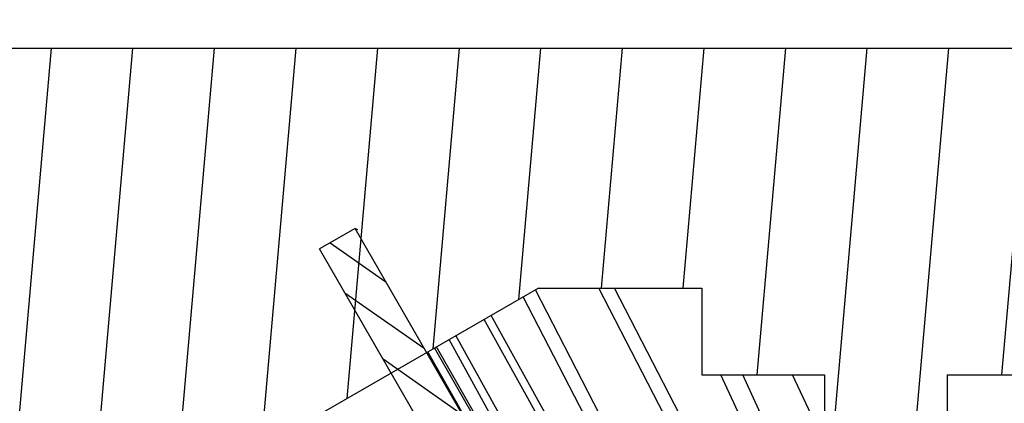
# Model space of a CAD drawing. Header units: millimetres. Extents: x 100 to 219, y 14 to 231.
# Tile 3 of 5: x 110.29 to 122.34, y 210.9 to 215.6. Entities that reach past the tile are written whole.
import ezdxf
from ezdxf.enums import TextEntityAlignment as Align

# ---------------------------------------------------------------- set-up
doc = ezdxf.new("R2010")
doc.units = ezdxf.units.MM
doc.header["$LTSCALE"] = 23.1
doc.layers.get('0').update_dxf_attribs({"linetype": 'CONTINUOUS'})
doc.layers.add('00_COMPONENTS', color=7, linetype='CONTINUOUS')
doc.layers.add('51__DRAFT_DIMS', color=7, linetype='CONTINUOUS')
doc.styles.get("Standard").update_dxf_attribs({"font": 'simfang.ttf'})
doc.dimstyles.new('DIMSTYLE_3', dxfattribs={"dimtxt": 3, "dimasz": 3, "dimexe": 2.5, "dimexo": 0.5, "dimgap": 0.75, "dimtad": 1, "dimdsep": 46, "dimtxsty": 'STANDARD', "dimblk": '_FILLED', "dimblk1": '_FILLED', "dimblk2": '_FILLED', "dimcen": 0.09, "dimclrt": 3, "dimazin": 2, "dimtp": 0.3, "dimtm": 0.3, "dimtfac": 1, "dimtofl": 0, "dimtmove": 0, "dimatfit": 3, "dimldrblk": '_FILLED', "dimfxl": 1, "dimtolj": 1, "dimarcsym": 0})

# ---------------------------------------------------------------- blocks, each defined once
blk = doc.blocks.new('_FILLED')
at = {"color": 0, "linetype": 'ByBlock'}
blk.add_solid([(0, 0), (-1, 0.1666666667), (-1, -0.1666666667)], dxfattribs=at)
blk = doc.blocks.new('*D3')
at = {"layer": '51__DRAFT_DIMS', "color": 4}
for p, q in [((103.4367195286, 215.2521218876), (103.4367195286, 228.9507555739)), ((183.4367195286, 215.2521218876), (183.4367195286, 228.9507555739)), ((103.4367195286, 226.4507555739), (143.4367195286, 226.4507555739)), ((183.4367195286, 226.4507555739), (143.4367195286, 226.4507555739))]:
    blk.add_line(p, q, dxfattribs=at)
at = {"layer": '51__DRAFT_DIMS', "color": 4, "xscale": 3, "yscale": 3, "zscale": 3, "rotation": 180}
blk.add_blockref('_FILLED', (103.4367195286, 226.4507555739), dxfattribs=at)
at = {"layer": '51__DRAFT_DIMS', "color": 4, "xscale": 3, "yscale": 3, "zscale": 3}
blk.add_blockref('_FILLED', (183.4367195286, 226.4507555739), dxfattribs=at)
at = {"layer": '51__DRAFT_DIMS', "color": 3}
blk.add_text('80', height=3, dxfattribs=at).set_placement((145.4367195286, 227.2007555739), align=Align.CENTER)

msp = doc.modelspace()

# ---------------------------------------------------------------- hatches: boundary and pattern name
h = msp.add_hatch()
h.set_pattern_fill('DEFAULT__9', color=4, scale=9.2111545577, angle=205, style=0, pattern_type=0)
h.set_pattern_definition([(205, (0, 0), (3.8928021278, -8.3481411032), [])])
edge = h.paths.add_edge_path()
edge.add_line((181.4367195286, 202.2521218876), (180.4367195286, 202.2521218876))
edge.add_line((181.4367195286, 213.2521218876), (181.4367195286, 202.2521218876))
edge.add_line((182.4367195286, 213.2521218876), (181.4367195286, 213.2521218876))
edge.add_line((182.4367195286, 213.2521218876), (182.4367195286, 215.2521218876))
edge.add_line((182.9367195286, 215.2521218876), (182.4367195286, 215.2521218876))
edge.add_line((182.9367195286, 215.2521218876), (183.4367195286, 214.7521218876))
edge.add_line((183.4367195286, 214.7521218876), (183.4367195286, 197.2521218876))
edge.add_line((183.4367195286, 197.2521218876), (179.9367195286, 197.2521218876))
edge.add_line((179.9367195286, 201.3860964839), (179.9367195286, 197.2521218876))
edge.add_line((179.9367195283, 201.3860964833), (180.4367195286, 202.2521218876))
edge = h.paths.add_edge_path()
edge.add_line((106.4367195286, 202.2521218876), (105.4367195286, 202.2521218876))
edge.add_line((106.9367195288, 201.3860964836), (106.4367195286, 202.2521218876))
edge.add_line((106.9367195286, 201.3860964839), (106.9367195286, 197.2521218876))
edge.add_line((106.9367195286, 197.2521218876), (103.4367195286, 197.2521218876))
edge.add_line((103.4367195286, 214.7521218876), (103.4367195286, 197.2521218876))
edge.add_line((103.9367195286, 215.2521218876), (103.4367195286, 214.7521218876))
edge.add_line((104.4367195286, 215.2521218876), (103.9367195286, 215.2521218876))
edge.add_line((104.4367195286, 213.2521218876), (104.4367195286, 215.2521218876))
edge.add_line((105.4367195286, 213.2521218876), (104.4367195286, 213.2521218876))
edge.add_line((105.4367195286, 213.2521218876), (105.4367195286, 202.2521218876))
h = msp.add_hatch()
h.set_pattern_fill('A', color=4, scale=0.9945151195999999, angle=85.00000000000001, style=0, pattern_type=0)
h.set_pattern_definition([(85.00000000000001, (0, 0), (-0.9907306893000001, 0.0866777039), [])])
edge = h.paths.add_edge_path()
edge.add_line((122.4367195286, 215.2521218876), (104.5367195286, 215.2521218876))
edge.add_line((123.4367195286, 214.2521218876), (122.4367195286, 215.2521218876))
edge.add_line((123.4367195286, 214.2521218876), (123.4367195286, 211.2521218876))
edge.add_line((121.6367195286, 211.2521218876), (123.4367195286, 211.2521218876))
edge.add_line((121.6367195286, 211.2521218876), (121.6367195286, 210.2521218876))
edge.add_line((121.6367195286, 210.2521218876), (121.1367195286, 209.7521218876))
edge.add_line((121.1367195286, 209.7521218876), (120.6367195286, 209.7521218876))
edge.add_line((120.6367195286, 209.7521218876), (120.1367195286, 210.2521218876))
edge.add_line((120.1367195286, 211.2521218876), (120.1367195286, 210.2521218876))
edge.add_line((118.6367195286, 211.2521218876), (120.1367195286, 211.2521218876))
edge.add_line((118.6367195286, 212.3142997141), (118.6367195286, 211.2521218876))
edge.add_line((116.6367195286, 212.3142997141), (118.6367195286, 212.3142997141))
edge.add_line((116.6367195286, 212.3142997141), (106.1367195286, 206.2521218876))
edge.add_line((105.6367195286, 206.2521218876), (106.1367195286, 206.2521218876))
edge.add_line((105.6367195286, 213.2521218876), (105.6367195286, 206.2521218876))
edge.add_line((105.6367195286, 213.2521218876), (105.036716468, 213.2521218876))
edge.add_line((105.036716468, 213.2521218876), (104.5367195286, 213.7521188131))
edge.add_line((104.5367195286, 215.2521218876), (104.5367195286, 213.7521188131))
edge = h.paths.add_edge_path()
edge.add_line((182.3367195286, 215.2521218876), (164.4367195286, 215.2521218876))
edge.add_line((182.3367195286, 215.2521218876), (182.3367195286, 213.7521242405))
edge.add_line((181.8367171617, 213.2521218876), (182.3367195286, 213.7521242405))
edge.add_line((181.8367171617, 213.2521218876), (181.2367195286, 213.2521218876))
edge.add_line((181.2367195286, 206.2521218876), (181.2367195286, 213.2521218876))
edge.add_line((180.7367195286, 206.2521218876), (181.2367195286, 206.2521218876))
edge.add_line((170.2367195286, 212.3142997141), (180.7367195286, 206.2521218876))
edge.add_line((168.2367195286, 212.3142997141), (170.2367195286, 212.3142997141))
edge.add_line((168.2367195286, 212.3142997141), (168.2367195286, 211.2521218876))
edge.add_line((166.7367195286, 211.2521218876), (168.2367195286, 211.2521218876))
edge.add_line((166.7367195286, 211.2521218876), (166.7367195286, 210.2521218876))
edge.add_line((166.2367195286, 209.7521218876), (166.7367195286, 210.2521218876))
edge.add_line((166.2367195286, 209.7521218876), (165.7367195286, 209.7521218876))
edge.add_line((165.2367195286, 210.2521218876), (165.7367195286, 209.7521218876))
edge.add_line((165.2367195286, 211.2521218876), (165.2367195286, 210.2521218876))
edge.add_line((163.4367195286, 211.2521218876), (165.2367195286, 211.2521218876))
edge.add_line((163.4367195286, 214.2521218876), (163.4367195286, 211.2521218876))
edge.add_line((163.4367195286, 214.2521218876), (164.4367195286, 215.2521218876))
h = msp.add_hatch()
h.set_pattern_fill('DEFAULT__7', color=4, scale=0.3963781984, angle=325, style=0, pattern_type=0)
h.set_pattern_definition([(325, (0, 0), (0.2273531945, 0.3246940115), [])])
edge = h.paths.add_edge_path()
edge.add_spline(control_points=[(119.6672655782, 205.9027470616), (119.4904371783, 206.1806465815), (119.141530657, 206.7258783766), (118.632609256, 207.5116140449), (118.3023931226, 208.0147322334), (118.1395605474, 208.2610316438)], knot_values=[0, 0, 0, 0, 0.3333333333, 0.6666666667, 1, 1, 1, 1], degree=3, periodic=0)
edge.add_arc((118.6461081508, 205.2529811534), 1.2103545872, 297.9535183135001, 32.46873432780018)
edge.add_arc((118.6461081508, 205.2529811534), 1.2103545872, 207.1285547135, 297.9535183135)
edge.add_spline(control_points=[(116.3080463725, 207.2121711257), (116.4380715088, 206.9470841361), (116.7048915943, 206.4076611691), (117.1250293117, 205.5710789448), (117.4187130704, 204.9942233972), (117.5689099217, 204.7010733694)], knot_values=[0, 0, 0, 0, 0.3333333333, 0.6666666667, 1, 1, 1, 1], degree=3, periodic=0)
edge.add_line((115.8589804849, 206.9550027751), (116.3080463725, 207.2121711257))
edge.add_arc((345.055661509, 325.4295022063), 258.0064453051, 207.1122366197, 207.3349820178)
edge.add_line((115.4001285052, 207.8469307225), (116.4613332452, 208.4546550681))
edge.add_line((116.4613332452, 208.4546550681), (113.9582126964, 212.7946857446))
edge.add_line((114.392606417, 213.0434517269), (113.9582126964, 212.7946857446))
edge.add_line((116.8957269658, 208.7034210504), (114.392606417, 213.0434517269))
edge.add_line((116.8957269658, 208.7034210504), (118.0515610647, 209.3653371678))
edge.add_arc((-97.49648128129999, 72.1194299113), 255.5335543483, 32.26122996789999, 32.48613095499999)
edge.add_line((118.1395605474, 208.2610316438), (118.588626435, 208.5181999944))

# ---------------------------------------------------------------- linework, layer by layer
at = {"layer": '00_COMPONENTS', "color": 7}
for p, q in [((103.9367195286, 215.2521218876), (182.9367195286, 215.2521218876)), ((114.392606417, 213.0434517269), (113.9582126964, 212.7946857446)), ((116.8957269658, 208.7034210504), (114.392606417, 213.0434517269)), ((114.392606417, 213.0434517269), (114.4232303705, 213.0304737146)), ((116.4613332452, 208.4546550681), (113.9582126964, 212.7946857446)), ((116.6367195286, 212.3142997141), (106.1367195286, 206.2521218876)), ((117.9133618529, 209.7441898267), (116.5994758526, 212.2927970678)), ((116.6367195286, 212.3142997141), (118.6367195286, 212.3142997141)), ((118.5189642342, 210.0938345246), (117.3742456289, 212.3142997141)), ((118.6673961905, 210.1795317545), (117.5668571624, 212.3142997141)), ((118.6367195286, 212.3142997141), (118.6367195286, 211.2521218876)), ((117.7649298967, 209.6584925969), (116.4510438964, 212.2070998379)), ((117.3581671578, 209.4236480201), (115.9737165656, 211.931514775)), ((117.4429485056, 209.472596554), (116.0584979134, 211.9804633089)), ((116.927477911, 209.1749894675), (115.5430273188, 211.6828562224)), ((117.0122592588, 209.2239380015), (115.6278086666, 211.7318047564)), ((116.7899667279, 209.0955973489), (115.3666328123, 211.5810148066)), ((116.8108426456, 209.1076500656), (115.3875087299, 211.5930675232)), ((116.7047929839, 209.0464222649), (115.2814590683, 211.5318397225)), ((118.6367195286, 211.2521218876), (120.1367195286, 211.2521218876)), ((119.2183199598, 210.4976077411), (118.8680835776, 211.2521218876)), ((119.4295811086, 210.6195794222), (119.1359625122, 211.2521218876)), ((119.9718379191, 210.7680383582), (119.7471321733, 211.2521218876)), ((120.1367195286, 211.2521218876), (120.1367195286, 210.2521218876)), ((121.6367195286, 211.2521218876), (121.6367195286, 210.2521218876)), ((121.6367195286, 211.2521218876), (165.2367195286, 211.2521218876))]:
    msp.add_line(p, q, dxfattribs=at)

# ---------------------------------------------------------------- dimensions: what is measured, and where the dimension line sits
at = {"layer": '51__DRAFT_DIMS', "color": 4}
dim = msp.add_linear_dim(base=(183.4367195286, 226.4507555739), p1=(103.4367195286, 214.7521218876), p2=(183.4367195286, 214.7521218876), text='%%c<>', dimstyle='DIMSTYLE_3', dxfattribs=at)
dim.commit()
dim.dimension.update_dxf_attribs({"geometry": '*D3', "text_midpoint": (145.4367195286, 226.4507555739), "dimtype": 160})

doc.saveas('drawing.dxf')
